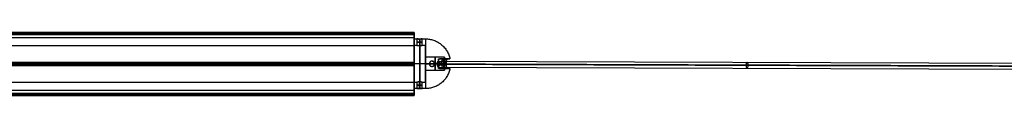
# Model space of a CAD drawing. Header units: millimetres. Extents: x -1412 to 1510, y -15 to 15.
# Tile 10 of 17: x 117 to 573, y -14 to 15. Entities that reach past the tile are written whole.
import ezdxf

# ---------------------------------------------------------------- set-up
doc = ezdxf.new("R2010")
doc.units = ezdxf.units.MM
for name, color, linetype in [('CABLE', 7, 'Continuous'), ('LUZ', 7, 'Continuous'), ('METAL NEGRO', 7, 'Continuous')]:
    doc.layers.add(name, color=color, linetype=linetype)

msp = doc.modelspace()

# ---------------------------------------------------------------- linework, layer by layer
at = {"layer": 'CABLE'}
for p, q in [((310.64, 0.58, 16.94), (311.72, 0.58, 14.36)), ((311.18, 1.98, 15.65), (311.18, -0.82, 15.65)), ((311.18, 1.98, 15.65), (596.86, 1.04, 135.89)), ((311.72, 0.58, 14.36), (597.4, -0.36, 134.6)), ((311.18, -0.82, 15.65), (596.85, -1.76, 135.89))]:
    msp.add_line(p, q, dxfattribs=at)
at = {"layer": 'CABLE', "extrusion": (0.921682, -0.003025, 0.387935)}
for centre, start, end in [((1.6, -106.29, 292.88), 90.0729, 270.0729), ((1.6, -106.29, 447.85), 90.0729, 270.0729), ((1.6, -106.29, 447.85), 270.0729, 90.0729)]:
    msp.add_arc(centre, 1.4, start, end, dxfattribs=at)
at = {"layer": 'CABLE', "extrusion": (-0.921682, 0.003025, -0.387935)}
msp.add_arc((-1.6, -106.29, -292.88), 1.4, 89.9271, 269.9271, dxfattribs=at)
at = {"layer": 'CABLE'}
for points in [[(596.32, -0.36, 137.18), (310.64, 0.58, 16.94)], [(311.72, 0.58, 14.36), (597.4, -0.36, 134.6)]]:
    msp.add_open_spline(points, degree=1, dxfattribs=at)
at = {"layer": 'LUZ'}
for p, q in [((-300, 15.12, 8.46), (300, 15.12, 8.46)), ((-300, 15.12, 23.87), (300, 15.12, 23.87)), ((300, 14.57, 7.5), (-300, 14.57, 7.5)), ((-300, 14.57, 24.82), (300, 14.57, 24.82)), ((300, 9.17, 16.16), (300, 12.99, 16.16)), ((-300, 1.22, 32.53), (300, 1.22, 32.53)), ((-300, 1.22, -0.21), (300, 1.22, -0.21)), ((-300, 0.67, -0.66), (300, 0.67, -0.66)), ((-300, 0.67, 32.98), (300, 0.67, 32.98)), ((-300, 0.67, 24.66), (300, 0.67, 24.66)), ((-300, 0.67, 7.66), (300, 0.67, 7.66)), ((-300, 0.12, 32.53), (300, 0.12, 32.53)), ((-300, 0.12, -0.21), (300, 0.12, -0.21)), ((300, 0.63, -0.66), (300, 0.63, 7.66)), ((300, 0.63, 24.66), (300, 0.63, 32.98)), ((300, -11.65, 16.16), (300, -7.83, 16.16)), ((300, -11.65, 16.16), (-300, -11.65, 16.16)), ((-300, -13.23, 24.82), (300, -13.23, 24.82)), ((300, -13.23, 7.5), (-300, -13.23, 7.5)), ((-300, -13.78, 23.87), (300, -13.78, 23.87)), ((-300, -13.78, 8.46), (300, -13.78, 8.46)), ((-300, -13.96, 8), (300, -13.96, 8)), ((-300, -13.96, 24.32), (300, -13.96, 24.32))]:
    msp.add_line(p, q, dxfattribs=at)
at = {"layer": 'LUZ', "extrusion": (1, 0, 0)}
for centre, start, end in [((14.8, 8, 300), 0, 30), ((14.8, 24.32, 300), 0, 90), ((14.8, 24.32, 300), 0, 90), ((14.8, 8, 300), 0, 30), ((0.67, -0.16, 300), 210, 330), ((0.67, 32.48, 300), 30, 150), ((0.67, 32.48, 300), 30, 150), ((0.67, -0.16, 300), 210, 330), ((-13.46, 8, 300), 150, 270), ((-13.46, 24.32, 300), 90, 210), ((-13.46, 24.32, 300), 90, 210), ((-13.46, 8, 300), 150, 270)]:
    msp.add_arc(centre, 0.5, start, end, dxfattribs=at)
at = {"layer": 'LUZ', "extrusion": (-1, 0, 0)}
for centre, radius, start, end in [((-14.8, 8, -300), 0.5, 180, 270), ((-14.8, 24.32, -300), 0.5, 180, 210), ((-14.8, 24.32, -300), 0.5, 180, 210), ((-14.8, 8, -300), 0.5, 180, 270), ((-27.99, 16.16, -300), 15, 330, 0), ((-27.99, 16.16, -300), 15, 360, 30), ((-27.99, 16.16, -300), 15, 330, 0), ((-27.99, 16.16, -300), 15, 360, 30), ((-14.33, 39.82, -300), 15, 270, 330), ((-14.33, -7.5, -300), 15, 30, 90), ((-14.33, -7.5, -300), 15, 30, 90), ((-14.33, 39.82, -300), 15, 270, 330), ((-0.67, 16.16, -300), 8.5, 0, 180), ((-0.67, 16.16, -300), 8.5, 180, 0), ((-0.67, 16.16, -300), 8.5, 0, 180), ((-0.67, 16.16, -300), 8.5, 180, 0), ((12.99, -7.5, -300), 15, 90, 150), ((12.99, -7.5, -300), 15, 90, 150), ((12.99, 39.82, -300), 15, 210, 270), ((12.99, 39.82, -300), 15, 210, 270), ((26.65, 16.16, -300), 15, 150, 210), ((26.65, 16.16, -300), 15, 150, 210)]:
    msp.add_arc(centre, radius, start, end, dxfattribs=at)
at = {"layer": 'LUZ'}
for points in [[(-300, 15.3, 8), (300, 15.3, 8)], [(-300, 15.3, 24.32), (300, 15.3, 24.32)], [(-300, 15.3, 24.32), (300, 15.3, 24.32)], [(-300, 15.3, 8), (300, 15.3, 8)], [(-300, 15.24, 8.25), (300, 15.24, 8.25)], [(-300, 15.24, 8.25), (300, 15.24, 8.25)], [(300, 15.24, 24.07), (-300, 15.24, 24.07)], [(300, 15.24, 24.07), (-300, 15.24, 24.07)], [(-300, 15, 8.66), (300, 15, 8.66)], [(-300, 15, 8.66), (300, 15, 8.66)], [(300, 15, 23.66), (-300, 15, 23.66)], [(300, 15, 23.66), (-300, 15, 23.66)], [(300, 14.8, 24.82), (-300, 14.8, 24.82)], [(300, 14.8, 7.5), (-300, 14.8, 7.5)], [(300, 14.8, 24.82), (-300, 14.8, 24.82)], [(300, 14.8, 7.5), (-300, 14.8, 7.5)], [(-300, 14.33, 24.82), (300, 14.33, 24.82)], [(300, 14.33, 7.5), (-300, 14.33, 7.5)], [(300, 14.33, 7.5), (-300, 14.33, 7.5)], [(-300, 14.33, 24.82), (300, 14.33, 24.82)], [(300, 15.24, 8.25), (300, 15, 8.66)], [(300, 15, 23.66), (300, 15.24, 24.07)], [(300, 15, 23.66), (300, 15.24, 24.07)], [(300, 15.24, 8.25), (300, 15, 8.66)], [(300, 14.33, 7.5), (300, 14.8, 7.5)], [(300, 14.8, 24.82), (300, 14.33, 24.82)], [(300, 14.8, 24.82), (300, 14.33, 24.82)], [(300, 14.33, 7.5), (300, 14.8, 7.5)], [(-300, 12.99, 16.16), (300, 12.99, 16.16)], [(-300, 12.99, 16.16), (300, 12.99, 16.16)], [(-300, 9.17, 16.16), (300, 9.17, 16.16)], [(-300, 9.17, 16.16), (300, 9.17, 16.16)], [(300, 1.34, 32.32), (-300, 1.34, 32.32)], [(-300, 1.34), (300, 1.34)], [(300, 1.34, 32.32), (-300, 1.34, 32.32)], [(-300, 1.34), (300, 1.34)], [(300, 1.1, -0.41), (-300, 1.1, -0.41)], [(-300, 1.1, 32.73), (300, 1.1, 32.73)], [(-300, 1.1, 32.73), (300, 1.1, 32.73)], [(300, 1.1, -0.41), (-300, 1.1, -0.41)], [(-300, 0.24, -0.41), (300, 0.24, -0.41)], [(300, 0.24, 32.73), (-300, 0.24, 32.73)], [(300, 0.24, 32.73), (-300, 0.24, 32.73)], [(-300, 0.24, -0.41), (300, 0.24, -0.41)], [(-300, 0, 32.32), (300, 0, 32.32)], [(300, 0), (-300, 0)], [(-300, 0, 32.32), (300, 0, 32.32)], [(300, 0), (-300, 0)], [(300, 1.34, 32.32), (300, 1.1, 32.73)], [(300, 1.1, -0.41), (300, 1.34)], [(300, 1.1, -0.41), (300, 1.34)], [(300, 1.34, 32.32), (300, 1.1, 32.73)], [(300, 0.24, 32.73), (300, 0, 32.32)], [(300, 0), (300, 0.24, -0.41)], [(300, 0), (300, 0.24, -0.41)], [(300, 0.24, 32.73), (300, 0, 32.32)], [(300, -7.83, 16.16), (-300, -7.83, 16.16)], [(300, -7.83, 16.16), (-300, -7.83, 16.16)], [(300, -12.99, 24.82), (-300, -12.99, 24.82)], [(-300, -12.99, 7.5), (300, -12.99, 7.5)], [(300, -12.99, 24.82), (-300, -12.99, 24.82)], [(-300, -12.99, 7.5), (300, -12.99, 7.5)], [(300, -13.46, 7.5), (-300, -13.46, 7.5)], [(-300, -13.46, 24.82), (300, -13.46, 24.82)], [(-300, -13.46, 24.82), (300, -13.46, 24.82)], [(300, -13.46, 7.5), (-300, -13.46, 7.5)], [(300, -13.66, 8.66), (-300, -13.66, 8.66)], [(-300, -13.66, 23.66), (300, -13.66, 23.66)], [(-300, -13.66, 23.66), (300, -13.66, 23.66)], [(300, -13.66, 8.66), (-300, -13.66, 8.66)], [(300, -12.99, 24.82), (300, -13.46, 24.82)], [(300, -13.46, 7.5), (300, -12.99, 7.5)], [(300, -12.99, 24.82), (300, -13.46, 24.82)], [(300, -13.46, 7.5), (300, -12.99, 7.5)], [(300, -13.9, 24.07), (300, -13.66, 23.66)], [(300, -13.66, 8.66), (300, -13.9, 8.25)], [(300, -13.66, 8.66), (300, -13.9, 8.25)], [(300, -13.9, 24.07), (300, -13.66, 23.66)], [(-300, -13.9, 8.25), (300, -13.9, 8.25)], [(300, -13.9, 24.07), (-300, -13.9, 24.07)], [(300, -13.9, 24.07), (-300, -13.9, 24.07)], [(-300, -13.9, 8.25), (300, -13.9, 8.25)]]:
    msp.add_open_spline(points, degree=1, dxfattribs=at)
at = {"layer": 'METAL NEGRO'}
for p, q in [((300, 12.27, 16.16), (300, 9.27, 16.16)), ((302.5, 12.2, 17.41), (302.5, 9.18, 17.41)), ((302.5, 12.2, 14.91), (302.5, 9.18, 14.91)), ((305.25, 9.27, 16.16), (305.25, 3.01, 16.16)), ((305.25, 0.77, 24.66), (300, 0.77, 24.66)), ((305.25, 0.77, 4.66), (300, 0.77, 4.66)), ((305.25, 0.77, 27.66), (300, 0.77, 27.66)), ((300, 0.77, 4.66), (300, 0.77, 7.66)), ((300, 0.77, 24.66), (300, 0.77, 27.66)), ((305.25, 0.77, 7.66), (300, 0.77, 7.66)), ((305.25, 0.77, 17.16), (311.25, 0.77, 17.16)), ((305.25, 0.77, 11.16), (307, 0.77, 11.16)), ((305.25, 0.77, 7.66), (305.25, 0.77, 11.16)), ((305.25, 0.77, 17.16), (305.25, 0.77, 24.66)), ((307, 0.77, 4.79), (307, 0.77, 11.16)), ((309.5, 0.77, 5.47), (309.5, 0.77, 11.16)), ((309.5, 0.77, 11.16), (313.56, 0.77, 11.16)), ((311.25, -1.12, 17.3), (311.25, 2.66, 17.3)), ((311.25, 0.77, 18.41), (314.77, 0.77, 22.61)), ((311.25, 0.77, 17.16), (311.25, 0.77, 18.41)), ((311.25, 0.32, 18.41), (314.77, 0.32, 22.6)), ((311.71, 3.02, 16.16), (316.53, 3.02, 16.16)), ((313.01, 1.22, 20.51), (313.01, 0.32, 20.51)), ((314.77, 0.77, 9.71), (313.56, 0.77, 11.16)), ((314, 3.77, 14.01), (314, 3.02, 14.01)), ((314, 3.24, 12.46), (314, 3.24, 15.86)), ((314.15, 1.22, 10.45), (314.15, 0.32, 10.45)), ((314.65, 3.02, 19.66), (314.65, 3.02, 12.66)), ((305.25, -1.47, 16.16), (305.25, -7.73, 16.16)), ((311.71, -1.48, 16.16), (316.53, -1.48, 16.16)), ((314, -1.48, 14.01), (314, -2.23, 14.01)), ((314, -1.7, 12.46), (314, -1.7, 15.86)), ((314.65, -1.48, 12.66), (314.65, -1.48, 19.66)), ((300, -7.73, 16.16), (300, -10.73, 16.16)), ((302.5, -10.66, 17.41), (302.5, -7.64, 17.41)), ((302.5, -10.66, 14.91), (302.5, -7.64, 14.91))]:
    msp.add_line(p, q, dxfattribs=at)
at = {"layer": 'METAL NEGRO', "extrusion": (1, 0, 0)}
for centre, radius, start, end in [((0.77, 16.16, 300), 11.5, 180, 0), ((0.77, 16.16, 300), 11.5, 0, 180), ((0.77, 16.16, 300), 8.5, 0, 180), ((0.77, 16.16, 300), 8.5, 180, 0), ((0.77, 16.16, 305.25), 11.5, 0, 90), ((0.77, 14.16, 305.25), 3, 0, 180), ((0.77, 14.16, 305.25), 3, 180, 0), ((0.77, 16.16, 305.25), 11.5, 90, 180), ((0.77, 14.16, 309.63), 3, 0, 180), ((0.77, 14.16, 309.63), 3, 180, 0)]:
    msp.add_arc(centre, radius, start, end, dxfattribs=at)
at = {"layer": 'METAL NEGRO', "extrusion": (0, -1, 0)}
for centre, radius, start, end in [((302.5, 16.16, -10.72), 1.25, 0, 180), ((302.5, 16.16, -10.72), 1.25, 180, 0), ((305.25, 16.16, -0.77), 11.5, 270, 278.7529), ((305.25, 16.16, -0.77), 11.5, 34.1028, 90), ((305.25, 16.16, -0.77), 11.5, 291.6888, 325.8972), ((305.25, 16.16, 1.48), 11.28, 336.0348, 23.9652)]:
    msp.add_arc(centre, radius, start, end, dxfattribs=at)
at = {"layer": 'METAL NEGRO', "extrusion": (-1, 0, 0)}
for centre, radius, start, end in [((-0.77, 16.16, -302.63), 11.5, 186.2088, 353.7912), ((-0.77, 16.16, -302.63), 11.5, 6.2083, 173.7914), ((-0.77, 16.16, -302.63), 8.5, 8.4139, 171.5861), ((-0.77, 16.16, -302.63), 8.5, 188.4136, 351.5868), ((-0.77, 16.16, -305.25), 11.5, 180, 270), ((-0.77, 16.16, -305.25), 8.5, 0, 180), ((-0.77, 16.16, -305.25), 8.5, 180, 0), ((-0.77, 16.16, -305.25), 11.5, 270, 0), ((-0.77, 14.16, -311.25), 3, 42.5155, 137.4845), ((-0.77, 14.16, -314), 3, 138.5904, 180), ((-0.77, 14.16, -314), 3, 180, 229.5407), ((-0.77, 14.16, -314), 3, 310.4593, 0), ((-0.77, 14.16, -314), 3, 360, 41.4096)]:
    msp.add_arc(centre, radius, start, end, dxfattribs=at)
at = {"layer": 'METAL NEGRO'}
for centre, start, end in [((308.25, 0.77, 8.11), 90, 270), ((308.25, 0.77, 8.28), 270, 90)]:
    msp.add_arc(centre, 1.25, start, end, dxfattribs=at)
at = {"layer": 'METAL NEGRO', "extrusion": (-0.642788, 0, -0.766044)}
msp.add_arc((-1.22, -228.4, -216.29), 1.8, 90, 180, dxfattribs=at)
at = {"layer": 'METAL NEGRO', "extrusion": (0.642788, 0, 0.766044)}
msp.add_arc((0.32, -228.4, 216.29), 1.8, 90, 180, dxfattribs=at)
at = {"layer": 'METAL NEGRO', "extrusion": (0.642788, 0, -0.766044)}
msp.add_arc((1.22, 249.17, 193.31), 1.8, 270, 0, dxfattribs=at)
at = {"layer": 'METAL NEGRO', "extrusion": (-0.642788, 1.13687e-13, 0.766044)}
msp.add_arc((-0.32, 249.17, -193.31), 1.8, 270, 0, dxfattribs=at)
at = {"layer": 'METAL NEGRO', "extrusion": (-0.766044, -5.32626e-12, 0.642788)}
msp.add_arc((-0.77, 208.59, -226.6), 11.06, 90, 92.3318, dxfattribs=at)
at = {"layer": 'METAL NEGRO', "extrusion": (-0.766044, 3.49312e-11, -0.642788)}
msp.add_arc((-0.77, -183.83, -247.37), 11.06, 267.6682, 270, dxfattribs=at)
at = {"layer": 'METAL NEGRO', "extrusion": (-0.766044, 7.76226e-12, 0.642788)}
msp.add_arc((-0.77, 208.59, -226.6), 11.06, 87.6682, 90, dxfattribs=at)
at = {"layer": 'METAL NEGRO', "extrusion": (-0.766044, -2.37132e-11, -0.642788)}
msp.add_arc((-0.77, -183.83, -247.37), 11.06, 270, 272.3318, dxfattribs=at)
at = {"layer": 'METAL NEGRO', "extrusion": (0, 1, 0)}
for centre, radius, start, end in [((-305.25, 16.16, 3.02), 11.28, 156.0348, 203.9652), ((-302.5, 16.16, -9.18), 1.25, 0, 180), ((-302.5, 16.16, -9.18), 1.25, 180, 0)]:
    msp.add_arc(centre, radius, start, end, dxfattribs=at)
at = {"layer": 'METAL NEGRO'}
for points, degree in [([(300, 12.27, 16.16), (301.25, 12.27, 16.16)], 1), ([(301.25, 9.27, 16.16), (300, 9.27, 16.16)], 1), ([(301.25, 12.27, 16.16), (301.25, 9.27, 16.16)], 1), ([(303.75, 9.27, 16.16), (303.75, 12.27, 16.16)], 1), ([(303.75, 12.27, 16.16), (305.25, 12.27, 16.16)], 1), ([(305.25, 9.27, 16.16), (303.75, 9.27, 16.16)], 1), ([(314, 3.77, 14.16), (305.25, 3.77, 14.16)], 1), ([(308.25, 2.02, 5.13), (308.25, 2.02, 11.43)], 1), ([(311.25, 2.98, 16.19), (311.4, 3.01, 16.16), (311.55, 3.02, 16.14), (311.7, 3.02, 16.14)], 3), ([(311.25, 0.32, 18.41), (311.25, 1.22, 18.41)], 1), ([(311.25, 1.22, 18.41), (314.77, 1.22, 22.6)], 1), ([(314.77, 0.32, 22.6), (311.25, 0.32, 18.41)], 1), ([(311.7, 3.02, 16.14), (314, 3.02, 16.14)], 1), ([(315.56, 3.02, 20.74), (311.7, 3.02, 16.14)], 1), ([(314.77, 1.22, 9.72), (313.53, 1.22, 11.19)], 1), ([(313.53, 0.32, 11.19), (314.77, 0.32, 9.72)], 1), ([(314, 3.02, 13.43), (314, 3.02, 16.14)], 1), ([(314, 3.02, 13.43), (315.56, 3.02, 11.58)], 1), ([(305.25, -2.23, 14.16), (314, -2.23, 14.16)], 1), ([(308.25, -0.48, 11.43), (308.25, -0.48, 5.13)], 1), ([(311.7, -1.48, 16.14), (311.55, -1.48, 16.14), (311.4, -1.47, 16.16), (311.25, -1.44, 16.19)], 3), ([(314, -1.48, 16.14), (311.7, -1.48, 16.14)], 1), ([(311.7, -1.48, 16.14), (315.56, -1.48, 20.74)], 1), ([(314, -1.48, 16.14), (314, -1.48, 13.43)], 1), ([(315.56, -1.48, 11.58), (314, -1.48, 13.43)], 1), ([(300, -7.73, 16.16), (301.25, -7.73, 16.16)], 1), ([(301.25, -7.73, 16.16), (301.25, -10.73, 16.16)], 1), ([(303.75, -10.73, 16.16), (303.75, -7.73, 16.16)], 1), ([(303.75, -7.73, 16.16), (305.25, -7.73, 16.16)], 1), ([(301.25, -10.73, 16.16), (300, -10.73, 16.16)], 1), ([(305.25, -10.73, 16.16), (303.75, -10.73, 16.16)], 1)]:
    msp.add_open_spline(points, degree=degree, dxfattribs=at)
for points, knots in [([(301.25, 12.27, 16.16), (301.25, 12.27, 15.99), (301.28, 12.27, 15.83), (301.41, 12.25, 15.53), (301.5, 12.24, 15.39), (301.73, 12.23, 15.16), (301.87, 12.22, 15.07), (302.17, 12.21, 14.94), (302.34, 12.2, 14.91), (302.67, 12.2, 14.91), (302.83, 12.21, 14.94), (303.13, 12.22, 15.07), (303.27, 12.23, 15.16), (303.5, 12.24, 15.39), (303.59, 12.25, 15.53), (303.72, 12.27, 15.83), (303.75, 12.27, 16), (303.75, 12.27, 16.16)], [0, 0, 0, 0, 0.494393, 0.494393, 0.988786, 0.988786, 1.483179, 1.483179, 1.977572, 1.977572, 2.471965, 2.471965, 2.966358, 2.966358, 3.460751, 3.460751, 3.955144, 3.955144, 3.955144, 3.955144]), ([(303.75, 12.27, 16.16), (303.75, 12.27, 16.24), (303.74, 12.27, 16.32), (303.71, 12.27, 16.49), (303.69, 12.26, 16.56), (303.59, 12.25, 16.79), (303.5, 12.24, 16.93), (303.27, 12.23, 17.16), (303.13, 12.22, 17.25), (302.9, 12.21, 17.35), (302.82, 12.21, 17.37), (302.66, 12.2, 17.4), (302.58, 12.2, 17.41), (302.34, 12.2, 17.41), (302.17, 12.21, 17.38), (301.87, 12.22, 17.25), (301.73, 12.23, 17.16), (301.5, 12.24, 16.93), (301.41, 12.25, 16.79), (301.28, 12.27, 16.49), (301.25, 12.27, 16.33), (301.25, 12.27, 16.16)], [0, 0, 0, 0, 0.246903, 0.246903, 0.493806, 0.493806, 0.987612, 0.987612, 1.481418, 1.481418, 1.728321, 1.728321, 1.975223, 1.975223, 2.469029, 2.469029, 2.962835, 2.962835, 3.456641, 3.456641, 3.950447, 3.950447, 3.950447, 3.950447]), ([(301.25, 9.27, 16.16), (301.25, 9.27, 16.33), (301.28, 9.26, 16.49), (301.41, 9.25, 16.79), (301.5, 9.24, 16.93), (301.73, 9.21, 17.16), (301.87, 9.2, 17.25), (302.17, 9.18, 17.38), (302.34, 9.18, 17.41), (302.67, 9.18, 17.41), (302.83, 9.18, 17.38), (303.06, 9.2, 17.28), (303.13, 9.2, 17.24), (303.26, 9.21, 17.15), (303.33, 9.22, 17.1), (303.5, 9.24, 16.93), (303.59, 9.25, 16.79), (303.72, 9.26, 16.49), (303.75, 9.27, 16.32), (303.75, 9.27, 16.16)], [0, 0, 0, 0, 0.494418, 0.494418, 0.988837, 0.988837, 1.483255, 1.483255, 1.977673, 1.977673, 2.472092, 2.472092, 2.719301, 2.719301, 2.96651, 2.96651, 3.460928, 3.460928, 3.955346, 3.955346, 3.955346, 3.955346]), ([(301.25, 9.27, 16.16), (301.25, 9.27, 15.99), (301.28, 9.26, 15.83), (301.41, 9.25, 15.53), (301.5, 9.24, 15.39), (301.73, 9.21, 15.16), (301.87, 9.2, 15.07), (302.17, 9.18, 14.94), (302.34, 9.18, 14.91), (302.58, 9.18, 14.91), (302.66, 9.18, 14.92), (302.82, 9.18, 14.95), (302.9, 9.19, 14.97), (303.13, 9.2, 15.07), (303.27, 9.21, 15.16), (303.5, 9.24, 15.39), (303.59, 9.25, 15.53), (303.69, 9.26, 15.76), (303.71, 9.26, 15.84), (303.74, 9.27, 16), (303.75, 9.27, 16.08), (303.75, 9.27, 16.16)], [-3.952953, -3.952953, -3.952953, -3.952953, -3.458834, -3.458834, -2.964715, -2.964715, -2.470596, -2.470596, -1.976477, -1.976477, -1.729417, -1.729417, -1.482358, -1.482358, -0.988238, -0.988238, -0.494119, -0.494119, -0.24706, -0.24706, 0, 0, 0, 0]), ([(308.25, 2.02, 5.13), (308.09, 2.02, 5.09), (307.93, 1.99, 5.04), (307.63, 1.87, 4.96), (307.49, 1.78, 4.92), (307.26, 1.55, 4.86), (307.16, 1.41, 4.84), (307.03, 1.1, 4.8), (307, 0.94, 4.79), (307, 0.77, 4.79)], [0, 0, 0, 0, 0.502799, 0.502799, 1.005599, 1.005599, 1.508398, 1.508398, 2.011198, 2.011198, 2.011198, 2.011198]), ([(308.25, 2.02, 11.43), (308.17, 2.02, 11.43), (308.08, 2.01, 11.43), (307.92, 1.98, 11.41), (307.84, 1.95, 11.4), (307.62, 1.86, 11.36), (307.48, 1.77, 11.33), (307.25, 1.54, 11.26), (307.16, 1.4, 11.22), (307.03, 1.1, 11.17), (307, 0.94, 11.16), (307, 0.69, 11.16), (307.01, 0.6, 11.16), (307.04, 0.44, 11.18), (307.06, 0.36, 11.19), (307.16, 0.14, 11.22), (307.25, 0, 11.26), (307.48, -0.23, 11.33), (307.62, -0.32, 11.36), (307.92, -0.45, 11.42), (308.09, -0.48, 11.43), (308.25, -0.48, 11.43)], [-3.99497, -3.99497, -3.99497, -3.99497, -3.745285, -3.745285, -3.495599, -3.495599, -2.996228, -2.996228, -2.496857, -2.496857, -1.997485, -1.997485, -1.7478, -1.7478, -1.498114, -1.498114, -0.998743, -0.998743, -0.499371, -0.499371, 0, 0, 0, 0]), ([(307, 0.77, 4.79), (307, 0.69, 4.79), (307.01, 0.6, 4.8), (307.04, 0.44, 4.81), (307.07, 0.36, 4.81), (307.16, 0.13, 4.84), (307.26, -0.01, 4.86), (307.49, -0.24, 4.92), (307.63, -0.33, 4.96), (307.93, -0.45, 5.04), (308.09, -0.48, 5.09), (308.25, -0.48, 5.13)], [0, 0, 0, 0, 0.251066, 0.251066, 0.502131, 0.502131, 1.004263, 1.004263, 1.506394, 1.506394, 2.008525, 2.008525, 2.008525, 2.008525]), ([(309.5, 0.77, 5.47), (309.5, 0.85, 5.47), (309.49, 0.94, 5.47), (309.46, 1.1, 5.46), (309.43, 1.18, 5.46), (309.34, 1.41, 5.43), (309.24, 1.55, 5.4), (309.01, 1.78, 5.34), (308.87, 1.87, 5.3), (308.57, 1.99, 5.22), (308.41, 2.02, 5.17), (308.25, 2.02, 5.13)], [0, 0, 0, 0, 0.251313, 0.251313, 0.502626, 0.502626, 1.005253, 1.005253, 1.507879, 1.507879, 2.010505, 2.010505, 2.010505, 2.010505]), ([(308.25, 2.02, 11.43), (308.42, 2.02, 11.43), (308.58, 1.99, 11.42), (308.88, 1.86, 11.36), (309.02, 1.77, 11.33), (309.25, 1.54, 11.26), (309.34, 1.4, 11.22), (309.47, 1.1, 11.17), (309.5, 0.93, 11.16), (309.5, 0.69, 11.16), (309.49, 0.6, 11.16), (309.46, 0.44, 11.18), (309.44, 0.36, 11.19), (309.37, 0.21, 11.21), (309.33, 0.14, 11.23), (309.24, 0.01, 11.26), (309.19, -0.06, 11.28), (309.02, -0.23, 11.33), (308.88, -0.32, 11.36), (308.58, -0.45, 11.42), (308.41, -0.48, 11.43), (308.25, -0.48, 11.43)], [0, 0, 0, 0, 0.499448, 0.499448, 0.998895, 0.998895, 1.498343, 1.498343, 1.99779, 1.99779, 2.247514, 2.247514, 2.497238, 2.497238, 2.746961, 2.746961, 2.996685, 2.996685, 3.496133, 3.496133, 3.99558, 3.99558, 3.99558, 3.99558]), ([(308.25, -0.48, 5.13), (308.41, -0.48, 5.17), (308.57, -0.45, 5.22), (308.87, -0.33, 5.3), (309.01, -0.24, 5.34), (309.24, -0.01, 5.4), (309.34, 0.13, 5.43), (309.47, 0.44, 5.46), (309.5, 0.6, 5.47), (309.5, 0.77, 5.47)], [0, 0, 0, 0, 0.503256, 0.503256, 1.006512, 1.006512, 1.509768, 1.509768, 2.013024, 2.013024, 2.013024, 2.013024]), ([(314, 2.72, 11.88), (313.9, 2.63, 11.81), (313.81, 2.54, 11.73), (313.68, 2.32, 11.59), (313.62, 2.19, 11.52), (313.55, 1.93, 11.39), (313.52, 1.8, 11.34), (313.51, 1.51, 11.25), (313.51, 1.37, 11.22), (313.53, 1.22, 11.19)], [-1.791233, -1.791233, -1.791233, -1.791233, -1.343424, -1.343424, -0.895616, -0.895616, -0.447808, -0.447808, 0, 0, 0, 0]), ([(313.53, 0.32, 11.19), (313.51, 0.17, 11.22), (313.51, 0.03, 11.25), (313.52, -0.26, 11.34), (313.55, -0.39, 11.39), (313.62, -0.65, 11.52), (313.68, -0.78, 11.59), (313.81, -1, 11.73), (313.9, -1.09, 11.81), (314, -1.18, 11.88)], [-1.791242, -1.791242, -1.791242, -1.791242, -1.343432, -1.343432, -0.895621, -0.895621, -0.447811, -0.447811, 0, 0, 0, 0]), ([(314.77, 1.22, 22.6), (314.76, 1.35, 22.6), (314.77, 1.47, 22.58), (314.78, 1.71, 22.52), (314.8, 1.83, 22.48), (314.84, 2.05, 22.38), (314.87, 2.16, 22.31), (314.93, 2.35, 22.17), (314.96, 2.44, 22.09), (315.07, 2.69, 21.83), (315.16, 2.81, 21.63), (315.35, 2.98, 21.2), (315.45, 3.02, 20.97), (315.56, 3.02, 20.74)], [0, 0, 0, 0, 0.375838, 0.375838, 0.751676, 0.751676, 1.127515, 1.127515, 1.503353, 1.503353, 2.255029, 2.255029, 3.006706, 3.006706, 3.006706, 3.006706]), ([(315.56, 3.02, 11.58), (315.5, 3.02, 11.46), (315.45, 3.01, 11.35), (315.35, 2.97, 11.13), (315.3, 2.94, 11.01), (315.21, 2.85, 10.8), (315.16, 2.8, 10.7), (315.08, 2.68, 10.5), (315.03, 2.61, 10.4), (314.92, 2.36, 10.14), (314.86, 2.16, 9.99), (314.8, 1.83, 9.84), (314.78, 1.71, 9.8), (314.77, 1.47, 9.74), (314.76, 1.35, 9.72), (314.77, 1.22, 9.72)], [0, 0, 0, 0, 0.37557, 0.37557, 0.75114, 0.75114, 1.12671, 1.12671, 1.502279, 1.502279, 2.253419, 2.253419, 2.628989, 2.628989, 3.004559, 3.004559, 3.004559, 3.004559]), ([(314.77, 0.32, 9.72), (314.76, 0.19, 9.72), (314.77, 0.07, 9.74), (314.78, -0.17, 9.8), (314.8, -0.29, 9.84), (314.84, -0.51, 9.94), (314.87, -0.62, 10.01), (314.93, -0.82, 10.15), (314.96, -0.9, 10.23), (315.07, -1.15, 10.49), (315.16, -1.27, 10.69), (315.35, -1.44, 11.13), (315.45, -1.48, 11.35), (315.56, -1.48, 11.58)], [0, 0, 0, 0, 0.375838, 0.375838, 0.751676, 0.751676, 1.127515, 1.127515, 1.503353, 1.503353, 2.255029, 2.255029, 3.006706, 3.006706, 3.006706, 3.006706]), ([(315.56, -1.48, 20.74), (315.5, -1.48, 20.86), (315.45, -1.47, 20.97), (315.35, -1.43, 21.19), (315.3, -1.4, 21.31), (315.21, -1.31, 21.52), (315.16, -1.26, 21.62), (315.08, -1.14, 21.82), (315.03, -1.07, 21.92), (314.92, -0.82, 22.18), (314.86, -0.62, 22.33), (314.8, -0.29, 22.48), (314.78, -0.17, 22.52), (314.77, 0.07, 22.58), (314.76, 0.19, 22.6), (314.77, 0.32, 22.6)], [0, 0, 0, 0, 0.37557, 0.37557, 0.75114, 0.75114, 1.12671, 1.12671, 1.502279, 1.502279, 2.253419, 2.253419, 2.628989, 2.628989, 3.004559, 3.004559, 3.004559, 3.004559]), ([(303.75, -7.73, 16.16), (303.75, -7.73, 16.33), (303.72, -7.73, 16.49), (303.59, -7.71, 16.79), (303.5, -7.7, 16.93), (303.27, -7.67, 17.16), (303.13, -7.66, 17.25), (302.83, -7.64, 17.38), (302.66, -7.64, 17.41), (302.33, -7.64, 17.41), (302.17, -7.64, 17.38), (301.94, -7.66, 17.28), (301.87, -7.66, 17.24), (301.74, -7.67, 17.15), (301.67, -7.68, 17.1), (301.5, -7.7, 16.93), (301.41, -7.71, 16.79), (301.28, -7.73, 16.49), (301.25, -7.73, 16.32), (301.25, -7.73, 16.16)], [0, 0, 0, 0, 0.494418, 0.494418, 0.988837, 0.988837, 1.483255, 1.483255, 1.977673, 1.977673, 2.472092, 2.472092, 2.719301, 2.719301, 2.96651, 2.96651, 3.460928, 3.460928, 3.955346, 3.955346, 3.955346, 3.955346]), ([(303.75, -7.73, 16.16), (303.75, -7.73, 15.99), (303.72, -7.73, 15.83), (303.59, -7.71, 15.53), (303.5, -7.7, 15.39), (303.27, -7.67, 15.16), (303.13, -7.66, 15.07), (302.83, -7.64, 14.94), (302.66, -7.64, 14.91), (302.42, -7.64, 14.91), (302.34, -7.64, 14.92), (302.18, -7.64, 14.95), (302.1, -7.65, 14.97), (301.87, -7.66, 15.07), (301.73, -7.67, 15.16), (301.5, -7.7, 15.39), (301.41, -7.71, 15.53), (301.31, -7.72, 15.76), (301.29, -7.72, 15.84), (301.26, -7.73, 16), (301.25, -7.73, 16.08), (301.25, -7.73, 16.16)], [-3.952953, -3.952953, -3.952953, -3.952953, -3.458834, -3.458834, -2.964715, -2.964715, -2.470596, -2.470596, -1.976477, -1.976477, -1.729417, -1.729417, -1.482358, -1.482358, -0.988238, -0.988238, -0.494119, -0.494119, -0.24706, -0.24706, 0, 0, 0, 0]), ([(303.75, -10.73, 16.16), (303.75, -10.73, 15.99), (303.72, -10.73, 15.83), (303.59, -10.71, 15.53), (303.5, -10.71, 15.39), (303.27, -10.69, 15.16), (303.13, -10.68, 15.07), (302.83, -10.67, 14.94), (302.66, -10.66, 14.91), (302.33, -10.66, 14.91), (302.17, -10.67, 14.94), (301.87, -10.68, 15.07), (301.73, -10.69, 15.16), (301.5, -10.71, 15.39), (301.41, -10.71, 15.53), (301.28, -10.73, 15.83), (301.25, -10.73, 16), (301.25, -10.73, 16.16)], [0, 0, 0, 0, 0.494393, 0.494393, 0.988786, 0.988786, 1.483179, 1.483179, 1.977572, 1.977572, 2.471965, 2.471965, 2.966358, 2.966358, 3.460751, 3.460751, 3.955144, 3.955144, 3.955144, 3.955144]), ([(301.25, -10.73, 16.16), (301.25, -10.73, 16.24), (301.26, -10.73, 16.32), (301.29, -10.73, 16.49), (301.31, -10.72, 16.56), (301.41, -10.71, 16.79), (301.5, -10.71, 16.93), (301.73, -10.69, 17.16), (301.87, -10.68, 17.25), (302.1, -10.67, 17.35), (302.18, -10.67, 17.37), (302.34, -10.66, 17.4), (302.42, -10.66, 17.41), (302.66, -10.66, 17.41), (302.83, -10.67, 17.38), (303.13, -10.68, 17.25), (303.27, -10.69, 17.16), (303.5, -10.71, 16.93), (303.59, -10.71, 16.79), (303.72, -10.73, 16.49), (303.75, -10.73, 16.33), (303.75, -10.73, 16.16)], [0, 0, 0, 0, 0.246903, 0.246903, 0.493806, 0.493806, 0.987612, 0.987612, 1.481418, 1.481418, 1.728321, 1.728321, 1.975223, 1.975223, 2.469029, 2.469029, 2.962835, 2.962835, 3.456641, 3.456641, 3.950447, 3.950447, 3.950447, 3.950447])]:
    msp.add_open_spline(points, degree=3, knots=knots, dxfattribs=at)
for points, weights, degree in [([(305.25, 12.27, 16.16), (314.68, 12.27, 16.16), (316.53, 3.02, 16.16)], [1, 0.746414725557, 0.931934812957], 2), ([(305.25, 0.77, 27.66), (311.35, 0.77, 27.66), (314.77, 0.77, 22.61)], [1, 0.819830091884, 0.861319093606], 2), ([(314.77, 0.77, 9.71), (312.79, 0.77, 6.78), (309.5, 0.77, 5.47)], [0.861319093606, 0.836758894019, 0.889874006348], 2), ([(311.25, 2.98, 16.19), (311.25, 2.8, 17.54), (311.25, 2.11, 18.41), (311.25, 1.22, 18.41)], [1, 0.851082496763, 0.851082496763, 1], 3), ([(311.25, 0.32, 18.41), (311.25, -0.57, 18.41), (311.25, -1.26, 17.54), (311.25, -1.44, 16.19)], [1, 0.851082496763, 0.851082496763, 1], 3), ([(313.53, 1.22, 11.19), (313.57, 0.92, 11.15), (313.57, 0.62, 11.15), (313.53, 0.32, 11.19)], [1, 0.99245733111, 0.99245733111, 1], 3), ([(314, 2.72, 11.88), (314, 2.92, 12.34), (314, 3.02, 12.88), (314, 3.02, 13.43)], [1, 0.971301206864, 0.971301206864, 1], 3), ([(316.53, -1.48, 16.16), (314.68, -10.73, 16.16), (305.25, -10.73, 16.16)], [0.931934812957, 0.746414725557, 1], 2), ([(314, -1.48, 13.43), (314, -1.48, 12.88), (314, -1.38, 12.34), (314, -1.18, 11.88)], [1, 0.971301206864, 0.971301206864, 1], 3)]:
    msp.add_rational_spline(points, weights, degree=degree, dxfattribs=at)

doc.saveas('drawing.dxf')
